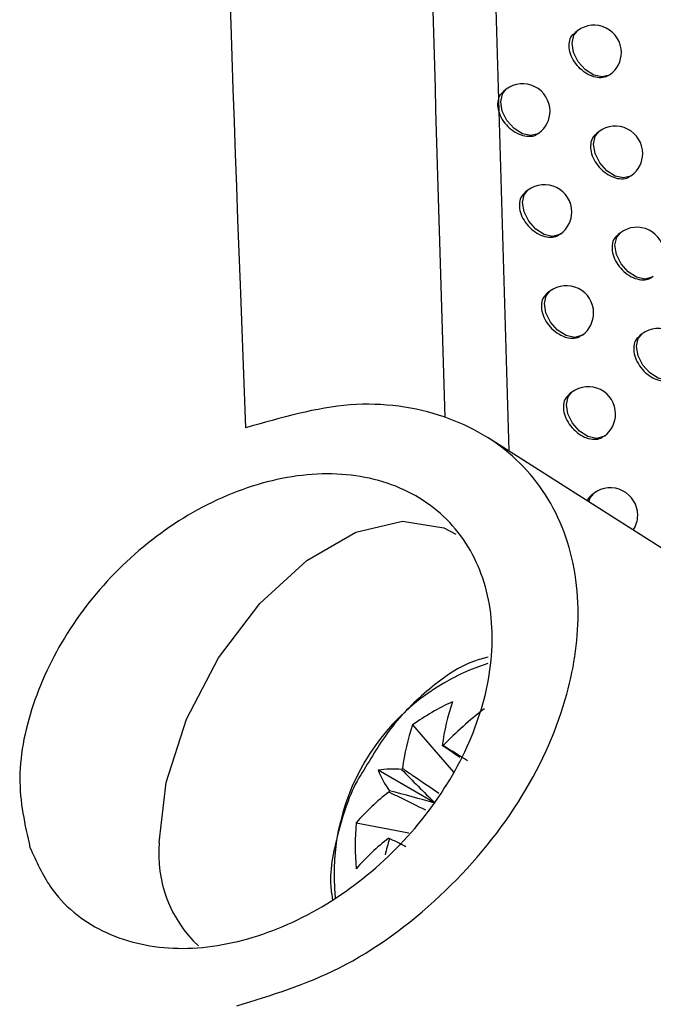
# Model space of a CAD drawing. Header units: millimetres. Extents: x -203 to 471, y -207 to 525.
# Tile 39 of 106: x 373.5 to 379.3, y -102.51 to -93.5. Entities that reach past the tile are written whole.
import ezdxf

# ---------------------------------------------------------------- set-up
doc = ezdxf.new("R2010")
doc.units = ezdxf.units.MM

msp = doc.modelspace()

# ---------------------------------------------------------------- linework, layer by layer
at = {"color": 7, "linetype": 'Continuous', "lineweight": 25}
for p, q in [((377.7688, -90.1102), (377.9806, -97.4454)), ((378.6114, -93.6007), (378.5869, -93.6192)), ((378.907, -94.004), (378.9127, -93.9998)), ((377.9583, -94.137), (377.9325, -94.1564)), ((378.255, -94.5395), (378.2595, -94.536)), ((378.8068, -94.5247), (378.7828, -94.5428)), ((379.1019, -94.9285), (379.1081, -94.9238)), ((378.1573, -95.0599), (378.1321, -95.0789)), ((378.4535, -95.4628), (378.4586, -95.459)), ((379.0034, -95.4495), (378.9799, -95.4673)), ((379.298, -95.8536), (379.3047, -95.8485)), ((378.3575, -95.9836), (378.3327, -96.0023)), ((378.6532, -96.3868), (378.6587, -96.3827)), ((379.2012, -96.375), (379.1781, -96.3924)), ((378.5587, -96.9081), (378.5345, -96.9264)), ((387.3268, -103.3875), (377.7919, -97.3254)), ((378.854, -97.3117), (378.86, -97.3072)), ((378.7611, -97.8334), (378.7373, -97.8513)), ((377.1015, -99.9515), (377.4769, -100.3844)), ((377.3066, -100.667), (376.7855, -100.3661)), ((376.5845, -100.8471), (377.0668, -100.9402))]:
    msp.add_line(p, q, dxfattribs=at)
at = {"color": 7, "linetype": 'Continuous', "lineweight": 25, "flags": 128}
for points in [[(378.9127, -93.9998), (378.9022, -94.0068), (378.8365, -94.0236), (378.7594, -94.0064), (378.6827, -93.9578), (378.6181, -93.8853), (378.5754, -93.7998), (378.5612, -93.7143), (378.5775, -93.642), (378.6114, -93.6007)], [(378.2595, -94.536), (378.2491, -94.543), (378.1833, -94.5599), (378.1063, -94.5427), (378.0296, -94.4941), (377.965, -94.4215), (377.9223, -94.336), (377.908, -94.2506), (377.9243, -94.1782), (377.9583, -94.137)], [(379.1081, -94.9238), (379.0976, -94.9308), (379.0319, -94.9476), (378.9548, -94.9304), (378.8782, -94.8818), (378.8136, -94.8093), (378.7709, -94.7238), (378.7566, -94.6383), (378.7729, -94.566), (378.8068, -94.5247)], [(378.4586, -95.459), (378.4481, -95.466), (378.3824, -95.4828), (378.3053, -95.4656), (378.2286, -95.417), (378.164, -95.3444), (378.1214, -95.2589), (378.1071, -95.1735), (378.1234, -95.1012), (378.1573, -95.0599)], [(379.3047, -95.8485), (379.2942, -95.8555), (379.2285, -95.8724), (379.1514, -95.8552), (379.0748, -95.8066), (379.0102, -95.734), (378.9675, -95.6485), (378.9532, -95.5631), (378.9695, -95.4907), (379.0034, -95.4495)], [(378.6587, -96.3827), (378.6483, -96.3897), (378.5825, -96.4065), (378.5055, -96.3893), (378.4288, -96.3407), (378.3642, -96.2681), (378.3215, -96.1826), (378.3072, -96.0972), (378.3235, -96.0249), (378.3575, -95.9836)], [(379.5024, -96.7741), (379.492, -96.7811), (379.4262, -96.7979), (379.3492, -96.7807), (379.2725, -96.7321), (379.2079, -96.6596), (379.1652, -96.574), (379.1509, -96.4886), (379.1672, -96.4163), (379.2012, -96.375)], [(378.86, -97.3072), (378.8495, -97.3141), (378.7838, -97.331), (378.7067, -97.3138), (378.63, -97.2652), (378.5654, -97.1926), (378.5228, -97.1071), (378.5085, -97.0217), (378.5248, -96.9494), (378.5587, -96.9081)], [(378.7145, -97.9119), (378.7271, -97.8746), (378.7611, -97.8334)], [(374.782, -101.0268), (374.8458, -100.4779), (375.0319, -99.8999), (375.3252, -99.3396), (375.7021, -98.8424), (376.1319, -98.4485), (376.5799, -98.1899), (377.0097, -98.0875), (377.3866, -98.1496), (377.4959, -98.2069)]]:
    msp.add_lwpolyline(points, dxfattribs=at)
at = {"color": 7, "linetype": 'Continuous', "lineweight": 25}
for centre, radius, start, end in [((378.762, -93.8002), 0.25, 0, 127.04917), ((378.762, -93.8002), 0.25, 307.04917, 0), ((378.1089, -94.3365), 0.25, 0, 127.04917), ((378.1089, -94.3365), 0.25, 307.04917, 0), ((378.9575, -94.7242), 0.25, 0, 127.04917), ((378.9575, -94.7242), 0.25, 307.04917, 0), ((378.3079, -95.2594), 0.25, 0, 127.04917), ((378.3079, -95.2594), 0.25, 307.04917, 0), ((379.1541, -95.649), 0.25, 360, 127.04917), ((378.5081, -96.1831), 0.25, 0, 127.04917), ((378.5081, -96.1831), 0.25, 307.04917, 0), ((379.3518, -96.5745), 0.25, 0, 127.04917), ((378.7093, -97.1076), 0.25, 0, 127.04917), ((378.7093, -97.1076), 0.25, 307.04917, 0), ((378.9117, -98.0329), 0.25, 0, 127.04917), ((378.9117, -98.0329), 0.25, 326.7283, 0), ((378.4104, -101.3214), 2.0291, 107.84201, 186.0276), ((378.359, -101.7092), 2.1611, 114.41448, 125.58014), ((379.3454, -100.3907), 1.9887, 160.94251, 172.7771), ((379.784, -102.4582), 3.3385, 127.3542, 136.05953), ((378.9813, -100.6009), 1.9887, 160.94251, 172.7771), ((377.3513, -100.3363), 0.1968, 81.61703, 83.82756), ((377.3382, -100.3287), 0.1968, 36.16344, 38.37367), ((377.6557, -100.8635), 0.8258, 141.62597, 142.47561), ((376.9154, -101.2258), 0.8695, 84.36132, 98.59216), ((377.595, -100.0489), 0.8694, 201.39277, 215.62609), ((378.0864, -102.15), 1.9883, 127.22027, 139.05585), ((377.6514, -100.8711), 0.8258, 157.52421, 158.37381), ((378.7357, -101.0573), 2.1614, 174.41747, 185.58253), ((375.9279, -101.1351), 1.151, 174.60045, 226.79109), ((378.0864, -102.5706), 1.9883, 127.22027, 139.05585), ((380.084, -101.9137), 3.3256, 163.93322, 166.54283), ((377.0426, -100.8711), 0.1968, 216.16344, 218.37367)]:
    msp.add_arc(centre, radius, start, end, dxfattribs=at)
for centre, major_axis, ratio, start_param, end_param in [((377.2787, -100.6209), (1.702, -1.0738), 0.229118, 1.52409, 1.655403), ((377.3988, -100.5516), (1.3256, -1.3056), 0.078957, 4.485994, 4.720597), ((377.2527, -100.8045), (1.7935, -0.4951), 0.078991, 1.562573, 1.797176)]:
    msp.add_ellipse(centre, major_axis=major_axis, ratio=ratio, start_param=start_param, end_param=end_param, dxfattribs=at)
for points, knots in [([(375.5731, -97.234), (375.5568, -96.7974), (375.3027, -89.9971), (374.9271, -76.8903), (374.7486, -63.4978), (374.7226, -56.4266), (374.7196, -55.6062)], [0, 0, 0, 0, 0.0311838, 0.4856768, 0.9403236, 1, 1, 1, 1]), ([(377.2536, -57.3653), (377.1491, -61.8263), (376.94, -70.7486), (376.9989, -84.0079), (377.2669, -92.8495), (377.3969, -97.1393)], [0, 0, 0, 0, 0.339841, 0.679707, 1, 1, 1, 1]), ([(378.9063, -94.0029), (378.8912, -94.0122), (378.8592, -94.0321), (378.7929, -94.0331), (378.7204, -94.0112), (378.6503, -93.9661), (378.5912, -93.9037), (378.5498, -93.8309), (378.5305, -93.7557), (378.5367, -93.6882), (378.5577, -93.6411), (378.5818, -93.6264), (378.589, -93.622)], [0, 0, 0, 0, 0.095334, 0.202702, 0.310389, 0.418277, 0.526148, 0.633776, 0.741038, 0.84798, 0.954804, 1, 1, 1, 1]), ([(377.9341, -94.1582), (377.9218, -94.1684), (377.8943, -94.1914), (377.8768, -94.2499), (377.8803, -94.3211), (377.9083, -94.3958), (377.9569, -94.465), (378.021, -94.5212), (378.0936, -94.5583), (378.1655, -94.5706), (378.2219, -94.5631), (378.245, -94.5433), (378.2528, -94.5366)], [0, 0, 0, 0, 0.08548, 0.192597, 0.299354, 0.406038, 0.512966, 0.620337, 0.728143, 0.836179, 0.944149, 1, 1, 1, 1]), ([(378.7844, -94.5446), (378.7723, -94.5547), (378.745, -94.5776), (378.7276, -94.6359), (378.731, -94.7072), (378.7588, -94.7822), (378.807, -94.8519), (378.8704, -94.9086), (378.9423, -94.9461), (379.0134, -94.9589), (379.0692, -94.9518), (379.092, -94.9323), (379.0998, -94.9256)], [0, 0, 0, 0, 0.085396, 0.192591, 0.299526, 0.406406, 0.513461, 0.620836, 0.72852, 0.836365, 0.944159, 1, 1, 1, 1]), ([(378.1336, -95.0807), (378.1214, -95.0909), (378.094, -95.1139), (378.0765, -95.1723), (378.08, -95.2435), (378.1079, -95.3183), (378.1564, -95.3877), (378.2203, -95.444), (378.2927, -95.4812), (378.3644, -95.4937), (378.4206, -95.4863), (378.4436, -95.4666), (378.4514, -95.4599)], [0, 0, 0, 0, 0.085453, 0.192594, 0.299407, 0.406151, 0.513118, 0.62049, 0.728257, 0.836234, 0.944151, 1, 1, 1, 1]), ([(378.9814, -95.469), (378.9694, -95.4791), (378.9422, -95.5019), (378.9248, -95.5602), (378.9282, -95.6315), (378.9559, -95.7066), (379.0039, -95.7764), (379.0672, -95.8332), (379.1389, -95.8709), (379.2098, -95.8838), (379.2654, -95.8769), (379.2881, -95.8574), (379.2959, -95.8507)], [0, 0, 0, 0, 0.085375, 0.192588, 0.299567, 0.406496, 0.513583, 0.620958, 0.728613, 0.836411, 0.944162, 1, 1, 1, 1]), ([(378.3342, -96.004), (378.3221, -96.0142), (378.2947, -96.0371), (378.2773, -96.0955), (378.2807, -96.1668), (378.3086, -96.2417), (378.357, -96.3111), (378.4207, -96.3676), (378.4929, -96.405), (378.5643, -96.4175), (378.6203, -96.4103), (378.6433, -96.3907), (378.6511, -96.384)], [0, 0, 0, 0, 0.085427, 0.192591, 0.299455, 0.406257, 0.513261, 0.620633, 0.728365, 0.836286, 0.944152, 1, 1, 1, 1]), ([(379.1796, -96.3942), (379.1676, -96.4043), (379.1405, -96.427), (379.1231, -96.4853), (379.1265, -96.5566), (379.1541, -96.6318), (379.2021, -96.7017), (379.2652, -96.7587), (379.3367, -96.7965), (379.4073, -96.8095), (379.4628, -96.8027), (379.4854, -96.7832), (379.4932, -96.7766)], [0, 0, 0, 0, 0.085356, 0.192586, 0.299606, 0.40658, 0.513697, 0.621073, 0.728699, 0.836453, 0.944165, 1, 1, 1, 1]), ([(378.536, -96.9282), (378.5239, -96.9383), (378.4966, -96.9612), (378.4791, -97.0195), (378.4826, -97.0908), (378.5104, -97.1658), (378.5586, -97.2354), (378.6222, -97.292), (378.6942, -97.3295), (378.7654, -97.3422), (378.8212, -97.335), (378.8441, -97.3155), (378.8519, -97.3088)], [0, 0, 0, 0, 0.085404, 0.192589, 0.299501, 0.406356, 0.513394, 0.620767, 0.728466, 0.836336, 0.944155, 1, 1, 1, 1]), ([(375.491, -102.5227), (375.8076, -102.426), (376.4563, -102.2277), (377.3745, -101.5578), (378.1054, -100.6906), (378.528, -99.7723), (378.6609, -98.8922), (378.5168, -98.113), (378.0825, -97.478), (377.4041, -97.0844), (376.5351, -96.9576), (375.8963, -97.1411), (375.5731, -97.234)], [0, 0, 0, 0, 0.103454, 0.212009, 0.31794, 0.418916, 0.502875, 0.598166, 0.69336, 0.791583, 0.894588, 1, 1, 1, 1]), ([(373.5985, -101.0726), (373.5513, -100.8649), (373.4569, -100.4496), (373.6093, -99.7209), (373.9644, -99.0156), (374.5042, -98.3939), (375.1753, -97.9216), (375.9157, -97.6544), (376.6424, -97.636), (377.2607, -97.8798), (377.6853, -98.356), (377.8656, -98.9946), (377.7948, -99.7102), (377.4959, -100.4253), (377.0041, -101.075), (376.3633, -101.599), (375.6333, -101.937), (374.8929, -102.0387), (374.2407, -101.8766), (373.8011, -101.5223), (373.6552, -101.1984), (373.5985, -101.0726)], [0, 0, 0, 0, 0.0515944, 0.1032057, 0.1544791, 0.2062654, 0.2593578, 0.3140948, 0.3701482, 0.4265151, 0.4819064, 0.5354665, 0.5872963, 0.6383317, 0.6897827, 0.7425968, 0.7971223, 0.8529835, 0.9092233, 0.9647257, 1, 1, 1, 1]), ([(378.7388, -97.8531), (378.7257, -97.8624), (378.708, -97.875), (378.7018, -97.8972), (378.7002, -97.9029)], [0, 0, 0, 0, 0.740396, 1, 1, 1, 1]), ([(377.7936, -99.3315), (377.7485, -99.3433), (377.5646, -99.3913), (377.2642, -99.6012), (376.9121, -99.9346), (376.7384, -100.2255), (376.6553, -100.3647)], [0, 0, 0, 0, 0.095579, 0.389406, 0.70771, 1, 1, 1, 1]), ([(377.5334, -100.2489), (377.5095, -100.2328), (377.4559, -100.1966), (377.4023, -100.1606), (377.3725, -100.1406)], [0, 0, 0, 0, 0.444893, 1, 1, 1, 1]), ([(377.0083, -100.3509), (377.0381, -100.3708), (377.1493, -100.4455), (377.2605, -100.5206), (377.3419, -100.5756)], [0, 0, 0, 0, 0.2676883, 1, 1, 1, 1]), ([(376.6553, -100.3647), (376.6456, -100.3792), (376.5358, -100.5436), (376.4207, -100.9128), (376.33, -101.3045), (376.3617, -101.5116), (376.3682, -101.5537)], [0, 0, 0, 0, 0.040454, 0.458505, 0.889905, 1, 1, 1, 1]), ([(377.2235, -100.7326), (377.1423, -100.6932), (377.0289, -100.638), (376.9159, -100.5825), (376.8837, -100.5667)], [0, 0, 0, 0, 0.715222, 1, 1, 1, 1]), ([(376.8837, -100.9872), (376.9159, -101.003), (376.9678, -101.0285), (377.0198, -101.0539), (377.0396, -101.0635)], [0, 0, 0, 0, 0.620167, 1, 1, 1, 1])]:
    msp.add_open_spline(points, degree=3, knots=knots, dxfattribs=at)

doc.saveas('drawing.dxf')
